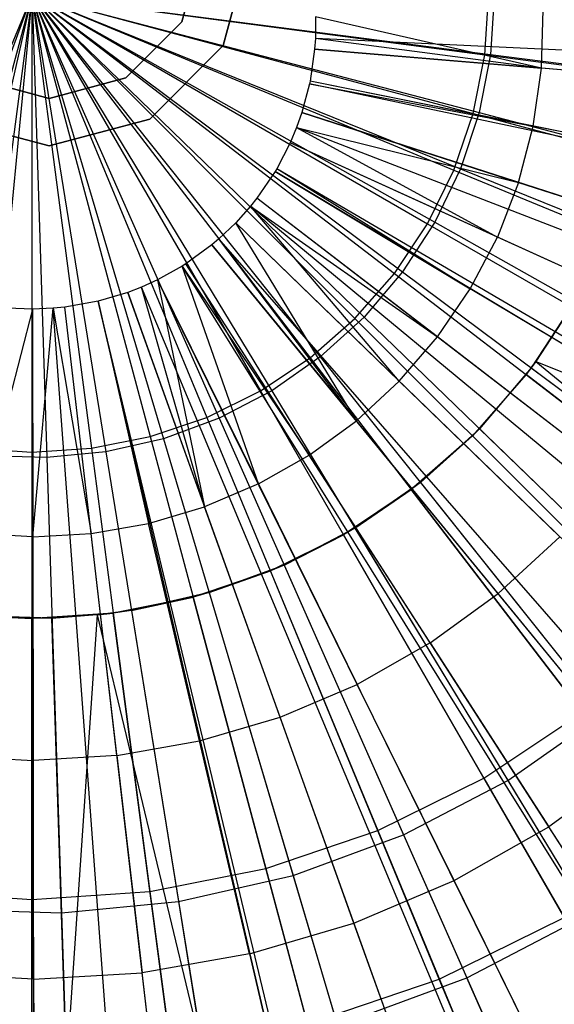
# Model space of a CAD drawing. Extents: x 0.2 to 40.1, y -6.7 to 6.7.
# Tile 212 of 256: x 16.03 to 16.367, y 2.757 to 3.378. Entities that reach past the tile are written whole.
import ezdxf

# ---------------------------------------------------------------- set-up
doc = ezdxf.new("R2010")
doc.units = 0
doc.header["$MEASUREMENT"] = 0
doc.layers.get('0').update_dxf_attribs({"color": 13, "linetype": 'CONTINUOUS'})

# ---------------------------------------------------------------- blocks, each defined once
blk = doc.blocks.new('SNOWBALL_XIV_PM3_STL')
at = {"color": 0}
for p, q in [((16.13227, 3.37684, 12.21937), (16.14523, 3.4252, 12.21937)), ((16.14523, 3.4252, 50.86652), (16.13227, 3.37684, 50.86652)), ((16.13227, 3.37684, 12.21937), (16.14523, 3.4252, 12.21937)), ((16.14523, 3.4252, 50.86652), (16.13227, 3.37684, 50.86652)), ((16.15829, 3.36181, 50.87138), (16.17528, 3.4252, 50.87138)), ((16.17528, 3.4252, 50.91075), (16.15829, 3.36181, 50.91075)), ((16.17528, 3.4252, 50.91075), (16.15829, 3.36181, 50.91075)), ((16.15829, 3.36181, 50.87138), (16.17528, 3.4252, 50.87138)), ((16.03757, 3.39359, 7.5197), (15.92718, 3.1271, 7.55158)), ((16.03757, 3.39359, 7.5197), (15.92718, 3.1271, 7.55158)), ((16.03757, 3.39359, 7.48033), (15.93672, 3.11956, 7.49844)), ((16.03757, 3.39359, 7.48033), (15.93672, 3.11956, 7.49844)), ((16.03757, 3.39359, 7.5197), (15.96291, 3.11497, 7.55158)), ((16.03757, 3.39359, 7.5197), (15.96291, 3.11497, 7.55158)), ((16.03757, 3.39359, 7.48033), (15.97259, 3.10891, 7.49844)), ((16.03757, 3.39359, 7.48033), (15.97259, 3.10891, 7.49844)), ((16.03757, 3.39359, 7.5197), (15.99992, 3.10761, 7.55158)), ((16.03757, 3.39359, 7.5197), (15.99992, 3.10761, 7.55158)), ((16.03757, 3.39359, 7.48033), (16.00953, 3.10294, 7.49844)), ((16.03757, 3.39359, 7.48033), (16.00953, 3.10294, 7.49844)), ((16.03757, 3.39359, 7.5197), (16.21317, 3.16475, 7.55158)), ((16.03757, 3.39359, 7.5197), (16.24153, 3.18962, 7.55158)), ((16.03757, 3.39359, 7.5197), (16.18179, 3.14378, 7.55158)), ((16.03757, 3.39359, 7.5197), (16.21317, 3.16475, 7.55158)), ((16.03757, 3.39359, 7.5197), (16.14795, 3.1271, 7.55158)), ((16.03757, 3.39359, 7.5197), (16.18179, 3.14378, 7.55158)), ((16.03757, 3.39359, 7.5197), (16.11222, 3.11497, 7.55158)), ((16.03757, 3.39359, 7.5197), (16.14795, 3.1271, 7.55158)), ((16.03757, 3.39359, 7.5197), (16.07522, 3.10761, 7.55158)), ((16.03757, 3.39359, 7.5197), (16.11222, 3.11497, 7.55158)), ((16.03757, 3.39359, 7.5197), (16.03757, 3.10514, 7.55158)), ((16.03757, 3.39359, 7.5197), (16.07522, 3.10761, 7.55158)), ((16.03757, 3.39359, 7.5197), (16.03757, 3.10514, 7.55158)), ((16.03757, 3.39359, 7.48033), (16.12065, 3.11366, 7.49844)), ((16.03757, 3.39359, 7.48033), (16.15576, 3.12658, 7.49844)), ((16.03757, 3.39359, 7.48033), (16.32717, 3.35625, 7.49844)), ((16.03757, 3.39359, 7.48033), (16.04693, 3.10174, 7.49844)), ((16.03757, 3.39359, 7.48033), (16.04693, 3.10174, 7.49844)), ((16.03757, 3.39359, 7.48033), (16.08417, 3.10533, 7.49844)), ((16.03757, 3.39359, 7.5197), (16.31619, 3.31893, 7.55158)), ((16.03757, 3.39359, 7.5197), (16.32355, 3.35594, 7.55158)), ((16.03757, 3.39359, 7.5197), (16.32355, 3.35594, 7.55158)), ((16.03757, 3.39359, 7.5197), (16.30406, 3.2832, 7.55158)), ((16.03757, 3.39359, 7.5197), (16.31619, 3.31893, 7.55158)), ((16.03757, 3.39359, 7.5197), (16.28737, 3.24936, 7.55158)), ((16.03757, 3.39359, 7.5197), (16.30406, 3.2832, 7.55158)), ((16.03757, 3.39359, 7.5197), (16.26641, 3.21799, 7.55158)), ((16.03757, 3.39359, 7.5197), (16.28737, 3.24936, 7.55158)), ((16.03757, 3.39359, 7.5197), (16.24153, 3.18962, 7.55158)), ((16.03757, 3.39359, 7.5197), (16.26641, 3.21799, 7.55158)), ((16.03757, 3.39359, 7.48033), (16.30822, 3.28401, 7.49844)), ((16.03757, 3.39359, 7.48033), (16.32002, 3.31952, 7.49844)), ((16.03757, 3.39359, 7.48033), (16.18894, 3.14389, 7.49844)), ((16.03757, 3.39359, 7.48033), (16.21963, 3.16529, 7.49844)), ((16.03757, 3.39359, 7.48033), (16.29199, 3.2503, 7.49844)), ((16.03757, 3.39359, 7.48033), (16.30822, 3.28401, 7.49844)), ((16.03757, 3.39359, 7.48033), (16.15576, 3.12658, 7.49844)), ((16.03757, 3.39359, 7.48033), (16.18894, 3.14389, 7.49844)), ((16.03757, 3.39359, 7.48033), (16.27158, 3.21894, 7.49844)), ((16.03757, 3.39359, 7.48033), (16.29199, 3.2503, 7.49844)), ((16.03757, 3.39359, 7.48033), (16.32002, 3.31952, 7.49844)), ((16.03757, 3.39359, 7.48033), (16.32717, 3.35625, 7.49844)), ((16.03757, 3.39359, 7.48033), (16.24732, 3.19045, 7.49844)), ((16.03757, 3.39359, 7.48033), (16.27158, 3.21894, 7.49844)), ((16.03757, 3.39359, 7.48033), (16.21963, 3.16529, 7.49844)), ((16.03757, 3.39359, 7.48033), (16.24732, 3.19045, 7.49844)), ((16.03757, 3.39359, 7.48033), (16.08417, 3.10533, 7.49844)), ((16.03757, 3.39359, 7.48033), (16.12065, 3.11366, 7.49844)), ((16.32355, 3.35594, 7.55158), (16.32602, 3.39359, 7.55158)), ((16.32355, 3.35594, 7.55158), (16.32602, 3.39359, 7.55158)), ((16.32956, 3.39359, 7.49844), (16.32717, 3.35625, 7.49844)), ((16.32956, 3.39359, 7.49844), (16.32717, 3.35625, 7.49844)), ((16.35932, 3.34752, 12.24897), (16.36031, 3.38438, 12.24897)), ((16.35932, 3.34752, 12.24897), (16.36031, 3.38438, 12.24897)), ((16.09687, 3.34143, 12.21937), (16.13227, 3.37684, 12.21937)), ((16.13227, 3.37684, 50.86652), (16.09687, 3.34143, 50.86652)), ((16.09687, 3.34143, 12.21937), (16.13227, 3.37684, 12.21937)), ((16.13227, 3.37684, 50.86652), (16.09687, 3.34143, 50.86652)), ((16.13227, 3.37684, 12.21937), (16.13227, 3.37684, 50.86652)), ((16.13227, 3.37684, 12.21937), (16.13227, 3.37684, 50.86652)), ((16.21662, 3.38003, 12.27543), (16.21651, 3.36626, 12.27543)), ((16.21662, 3.38003, 12.27543), (16.21651, 3.36626, 12.27543)), ((16.35932, 3.34752, 12.24897), (16.21662, 3.38003, 12.27543)), ((16.35932, 3.34752, 12.24897), (16.21662, 3.38003, 12.27543)), ((16.21651, 3.36626, 12.27543), (16.21607, 3.35958, 12.27543)), ((16.21651, 3.36626, 12.27543), (16.21607, 3.35958, 12.27543)), ((16.35932, 3.34752, 12.24897), (16.21651, 3.36626, 12.27543)), ((16.35932, 3.34752, 12.24897), (16.21651, 3.36626, 12.27543)), ((16.92243, 3.33331, 12.0589), (16.21651, 3.36626, 12.27543)), ((16.92243, 3.33331, 12.0589), (16.21651, 3.36626, 12.27543)), ((16.11189, 3.31541, 50.87138), (16.15829, 3.36181, 50.87138)), ((16.15829, 3.36181, 50.91075), (16.11189, 3.31541, 50.91075)), ((16.15829, 3.36181, 50.91075), (16.11189, 3.31541, 50.91075)), ((16.11189, 3.31541, 50.87138), (16.15829, 3.36181, 50.87138)), ((16.15829, 3.36181, 50.91075), (16.15829, 3.36181, 50.87138)), ((16.15829, 3.36181, 50.91075), (16.15829, 3.36181, 50.87138)), ((16.21607, 3.35958, 12.27543), (16.21319, 3.33933, 12.27543)), ((16.21607, 3.35958, 12.27543), (16.21319, 3.33933, 12.27543)), ((16.21607, 3.35958, 12.27543), (16.35932, 3.34752, 12.24897)), ((16.21607, 3.35958, 12.27543), (16.35932, 3.34752, 12.24897)), ((16.92027, 3.3003, 12.0589), (16.21607, 3.35958, 12.27543)), ((16.92027, 3.3003, 12.0589), (16.21607, 3.35958, 12.27543)), ((16.31619, 3.31893, 7.55158), (16.32355, 3.35594, 7.55158)), ((16.31619, 3.31893, 7.55158), (16.32355, 3.35594, 7.55158)), ((16.32717, 3.35625, 7.49844), (16.32002, 3.31952, 7.49844)), ((16.32717, 3.35625, 7.49844), (16.32002, 3.31952, 7.49844)), ((16.32355, 3.35594, 7.55158), (16.60336, 3.3191, 7.61917)), ((16.32355, 3.35594, 7.55158), (16.60336, 3.3191, 7.61917)), ((16.32717, 3.35625, 7.49844), (16.61233, 3.31948, 7.55251)), ((16.32717, 3.35625, 7.49844), (16.61233, 3.31948, 7.55251)), ((16.35414, 3.31102, 12.24897), (16.35932, 3.34752, 12.24897)), ((16.35414, 3.31102, 12.24897), (16.35932, 3.34752, 12.24897)), ((16.49989, 3.33569, 12.21476), (16.35932, 3.34752, 12.24897)), ((16.49989, 3.33569, 12.21476), (16.35932, 3.34752, 12.24897)), ((16.00014, 3.34143, 12.21937), (16.04851, 3.32847, 12.21937)), ((16.04851, 3.32847, 50.86652), (16.00014, 3.34143, 50.86652)), ((16.00014, 3.34143, 12.21937), (16.04851, 3.32847, 12.21937)), ((16.04851, 3.32847, 50.86652), (16.00014, 3.34143, 50.86652)), ((16.04851, 3.32847, 12.21937), (16.09687, 3.34143, 12.21937)), ((16.09687, 3.34143, 50.86652), (16.04851, 3.32847, 50.86652)), ((16.04851, 3.32847, 12.21937), (16.09687, 3.34143, 12.21937)), ((16.09687, 3.34143, 50.86652), (16.04851, 3.32847, 50.86652)), ((16.09687, 3.34143, 12.21937), (16.09687, 3.34143, 50.86652)), ((16.09687, 3.34143, 12.21937), (16.09687, 3.34143, 50.86652)), ((16.21285, 3.33766, 12.27543), (16.20803, 3.31954, 12.27543)), ((16.21285, 3.33766, 12.27543), (16.20803, 3.31954, 12.27543)), ((16.21319, 3.33933, 12.27543), (16.21285, 3.33766, 12.27543)), ((16.21319, 3.33933, 12.27543), (16.21285, 3.33766, 12.27543)), ((16.21285, 3.33766, 12.27543), (16.35414, 3.31102, 12.24897)), ((16.21285, 3.33766, 12.27543), (16.35414, 3.31102, 12.24897)), ((16.90435, 3.1919, 12.0589), (16.21285, 3.33766, 12.27543)), ((16.90435, 3.1919, 12.0589), (16.21285, 3.33766, 12.27543)), ((16.35414, 3.31102, 12.24897), (16.21319, 3.33933, 12.27543)), ((16.35414, 3.31102, 12.24897), (16.21319, 3.33933, 12.27543)), ((16.90605, 3.20016, 12.0589), (16.21319, 3.33933, 12.27543)), ((16.90605, 3.20016, 12.0589), (16.21319, 3.33933, 12.27543)), ((16.04851, 3.32847, 12.21937), (16.04851, 3.32847, 50.86652)), ((16.04851, 3.32847, 12.21937), (16.04851, 3.32847, 50.86652)), ((16.20803, 3.31954, 12.27543), (16.20465, 3.31002, 12.27543)), ((16.20803, 3.31954, 12.27543), (16.20465, 3.31002, 12.27543)), ((16.20803, 3.31954, 12.27543), (16.34482, 3.27535, 12.24897)), ((16.20803, 3.31954, 12.27543), (16.34482, 3.27535, 12.24897)), ((16.8805, 3.1023, 12.0589), (16.20803, 3.31954, 12.27543)), ((16.8805, 3.1023, 12.0589), (16.20803, 3.31954, 12.27543)), ((16.30406, 3.2832, 7.55158), (16.31619, 3.31893, 7.55158)), ((16.30406, 3.2832, 7.55158), (16.31619, 3.31893, 7.55158)), ((16.32002, 3.31952, 7.49844), (16.30822, 3.28401, 7.49844)), ((16.32002, 3.31952, 7.49844), (16.30822, 3.28401, 7.49844)), ((16.31619, 3.31893, 7.55158), (16.58879, 3.24589, 7.61917)), ((16.31619, 3.31893, 7.55158), (16.58879, 3.24589, 7.61917)), ((16.32002, 3.31952, 7.49844), (16.59813, 3.24659, 7.55251)), ((16.32002, 3.31952, 7.49844), (16.59813, 3.24659, 7.55251)), ((15.98512, 3.31541, 50.87138), (16.04851, 3.29843, 50.87138)), ((16.04851, 3.29843, 50.91075), (15.98512, 3.31541, 50.91075)), ((16.04851, 3.29843, 50.91075), (15.98512, 3.31541, 50.91075)), ((15.98512, 3.31541, 50.87138), (16.04851, 3.29843, 50.87138)), ((16.04851, 3.29843, 50.87138), (16.11189, 3.31541, 50.87138)), ((16.11189, 3.31541, 50.91075), (16.04851, 3.29843, 50.91075)), ((16.11189, 3.31541, 50.91075), (16.04851, 3.29843, 50.91075)), ((16.04851, 3.29843, 50.87138), (16.11189, 3.31541, 50.87138)), ((16.11189, 3.31541, 50.91075), (16.11189, 3.31541, 50.87138)), ((16.11189, 3.31541, 50.91075), (16.11189, 3.31541, 50.87138)), ((16.20465, 3.31002, 12.27543), (16.20064, 3.30047, 12.27543)), ((16.20465, 3.31002, 12.27543), (16.20064, 3.30047, 12.27543)), ((16.20465, 3.31002, 12.27543), (16.34482, 3.27535, 12.24897)), ((16.20465, 3.31002, 12.27543), (16.34482, 3.27535, 12.24897)), ((16.20465, 3.31002, 12.27543), (16.33151, 3.24097, 12.24897)), ((16.20465, 3.31002, 12.27543), (16.33151, 3.24097, 12.24897)), ((16.86382, 3.05523, 12.0589), (16.20465, 3.31002, 12.27543)), ((16.86382, 3.05523, 12.0589), (16.20465, 3.31002, 12.27543)), ((16.34482, 3.27535, 12.24897), (16.35414, 3.31102, 12.24897)), ((16.34482, 3.27535, 12.24897), (16.35414, 3.31102, 12.24897)), ((16.49244, 3.28324, 12.21476), (16.35414, 3.31102, 12.24897)), ((16.49244, 3.28324, 12.21476), (16.35414, 3.31102, 12.24897)), ((16.20064, 3.30047, 12.27543), (16.19213, 3.28406, 12.27543)), ((16.20064, 3.30047, 12.27543), (16.19213, 3.28406, 12.27543)), ((16.33151, 3.24097, 12.24897), (16.20064, 3.30047, 12.27543)), ((16.33151, 3.24097, 12.24897), (16.20064, 3.30047, 12.27543)), ((16.84397, 3.00799, 12.0589), (16.20064, 3.30047, 12.27543)), ((16.84397, 3.00799, 12.0589), (16.20064, 3.30047, 12.27543)), ((16.04851, 3.29843, 50.91075), (16.04851, 3.29843, 50.87138)), ((16.04851, 3.29843, 50.91075), (16.04851, 3.29843, 50.87138)), ((16.19113, 3.28236, 12.27543), (16.17961, 3.26546, 12.27543)), ((16.19113, 3.28236, 12.27543), (16.17961, 3.26546, 12.27543)), ((16.19213, 3.28406, 12.27543), (16.19113, 3.28236, 12.27543)), ((16.19213, 3.28406, 12.27543), (16.19113, 3.28236, 12.27543)), ((16.19113, 3.28236, 12.27543), (16.31436, 3.20834, 12.24897)), ((16.19113, 3.28236, 12.27543), (16.31436, 3.20834, 12.24897)), ((16.79692, 2.91846, 12.0589), (16.19113, 3.28236, 12.27543)), ((16.79692, 2.91846, 12.0589), (16.19113, 3.28236, 12.27543)), ((16.31436, 3.20834, 12.24897), (16.19213, 3.28406, 12.27543)), ((16.31436, 3.20834, 12.24897), (16.19213, 3.28406, 12.27543)), ((16.80188, 2.92682, 12.0589), (16.19213, 3.28406, 12.27543)), ((16.80188, 2.92682, 12.0589), (16.19213, 3.28406, 12.27543)), ((16.28737, 3.24936, 7.55158), (16.30406, 3.2832, 7.55158)), ((16.28737, 3.24936, 7.55158), (16.30406, 3.2832, 7.55158)), ((16.30822, 3.28401, 7.49844), (16.29199, 3.2503, 7.49844)), ((16.30822, 3.28401, 7.49844), (16.29199, 3.2503, 7.49844)), ((16.30406, 3.2832, 7.55158), (16.5648, 3.1752, 7.61917)), ((16.30406, 3.2832, 7.55158), (16.5648, 3.1752, 7.61917)), ((16.30822, 3.28401, 7.49844), (16.57473, 3.17611, 7.55251)), ((16.30822, 3.28401, 7.49844), (16.57473, 3.17611, 7.55251)), ((16.34482, 3.27535, 12.24897), (16.33151, 3.24097, 12.24897)), ((16.34482, 3.27535, 12.24897), (16.33151, 3.24097, 12.24897)), ((16.34482, 3.27535, 12.24897), (16.47906, 3.23199, 12.21476)), ((16.34482, 3.27535, 12.24897), (16.47906, 3.23199, 12.21476)), ((16.17961, 3.26546, 12.27543), (16.1756, 3.26044, 12.27543)), ((16.17961, 3.26546, 12.27543), (16.1756, 3.26044, 12.27543)), ((16.2936, 3.17787, 12.24897), (16.17961, 3.26546, 12.27543)), ((16.2936, 3.17787, 12.24897), (16.17961, 3.26546, 12.27543)), ((16.73997, 2.83487, 12.0589), (16.17961, 3.26546, 12.27543)), ((16.73997, 2.83487, 12.0589), (16.17961, 3.26546, 12.27543)), ((16.1756, 3.26044, 12.27543), (16.16624, 3.24998, 12.27543)), ((16.1756, 3.26044, 12.27543), (16.16624, 3.24998, 12.27543)), ((16.2695, 3.14997, 12.24897), (16.1756, 3.26044, 12.27543)), ((16.1756, 3.26044, 12.27543), (16.2936, 3.17787, 12.24897)), ((16.2695, 3.14997, 12.24897), (16.1756, 3.26044, 12.27543)), ((16.1756, 3.26044, 12.27543), (16.2936, 3.17787, 12.24897)), ((16.72016, 2.81002, 12.0589), (16.1756, 3.26044, 12.27543)), ((16.72016, 2.81002, 12.0589), (16.1756, 3.26044, 12.27543)), ((16.29199, 3.2503, 7.49844), (16.27158, 3.21894, 7.49844)), ((16.29199, 3.2503, 7.49844), (16.27158, 3.21894, 7.49844)), ((16.29199, 3.2503, 7.49844), (16.54251, 3.10921, 7.55251)), ((16.29199, 3.2503, 7.49844), (16.54251, 3.10921, 7.55251)), ((16.16624, 3.24998, 12.27543), (16.1555, 3.23977, 12.27543)), ((16.16624, 3.24998, 12.27543), (16.1555, 3.23977, 12.27543)), ((16.16624, 3.24998, 12.27543), (16.2695, 3.14997, 12.24897)), ((16.24239, 3.12499, 12.24897), (16.16624, 3.24998, 12.27543)), ((16.24239, 3.12499, 12.24897), (16.16624, 3.24998, 12.27543)), ((16.16624, 3.24998, 12.27543), (16.2695, 3.14997, 12.24897)), ((16.67387, 2.75832, 12.0589), (16.16624, 3.24998, 12.27543)), ((16.67387, 2.75832, 12.0589), (16.16624, 3.24998, 12.27543)), ((16.26641, 3.21799, 7.55158), (16.28737, 3.24936, 7.55158)), ((16.26641, 3.21799, 7.55158), (16.28737, 3.24936, 7.55158)), ((16.28737, 3.24936, 7.55158), (16.53178, 3.10825, 7.61917)), ((16.28737, 3.24936, 7.55158), (16.53178, 3.10825, 7.61917)), ((16.1555, 3.23977, 12.27543), (16.1512, 3.23613, 12.27543)), ((16.1555, 3.23977, 12.27543), (16.1512, 3.23613, 12.27543)), ((16.24239, 3.12499, 12.24897), (16.1555, 3.23977, 12.27543)), ((16.24239, 3.12499, 12.24897), (16.1555, 3.23977, 12.27543)), ((16.62075, 2.70783, 12.0589), (16.1555, 3.23977, 12.27543)), ((16.62075, 2.70783, 12.0589), (16.1555, 3.23977, 12.27543)), ((16.31436, 3.20834, 12.24897), (16.33151, 3.24097, 12.24897)), ((16.31436, 3.20834, 12.24897), (16.33151, 3.24097, 12.24897)), ((16.45992, 3.18259, 12.21476), (16.33151, 3.24097, 12.24897)), ((16.45992, 3.18259, 12.21476), (16.33151, 3.24097, 12.24897)), ((16.1512, 3.23613, 12.27543), (16.13467, 3.22408, 12.27543)), ((16.1512, 3.23613, 12.27543), (16.13467, 3.22408, 12.27543)), ((16.1512, 3.23613, 12.27543), (16.24239, 3.12499, 12.24897)), ((16.1512, 3.23613, 12.27543), (16.24239, 3.12499, 12.24897)), ((16.59947, 2.6898, 12.0589), (16.1512, 3.23613, 12.27543)), ((16.59947, 2.6898, 12.0589), (16.1512, 3.23613, 12.27543)), ((16.13234, 3.2226, 12.27543), (16.11688, 3.21399, 12.27543)), ((16.13234, 3.2226, 12.27543), (16.11688, 3.21399, 12.27543)), ((16.13467, 3.22408, 12.27543), (16.13234, 3.2226, 12.27543)), ((16.13467, 3.22408, 12.27543), (16.13234, 3.2226, 12.27543)), ((16.18052, 3.08509, 12.24897), (16.13234, 3.2226, 12.27543)), ((16.13234, 3.2226, 12.27543), (16.2126, 3.10327, 12.24897)), ((16.18052, 3.08509, 12.24897), (16.13234, 3.2226, 12.27543)), ((16.13234, 3.2226, 12.27543), (16.2126, 3.10327, 12.24897)), ((16.50624, 2.62292, 12.0589), (16.13234, 3.2226, 12.27543)), ((16.50624, 2.62292, 12.0589), (16.13234, 3.2226, 12.27543)), ((16.2126, 3.10327, 12.24897), (16.13467, 3.22408, 12.27543)), ((16.2126, 3.10327, 12.24897), (16.13467, 3.22408, 12.27543)), ((16.51774, 2.63022, 12.0589), (16.13467, 3.22408, 12.27543)), ((16.51774, 2.63022, 12.0589), (16.13467, 3.22408, 12.27543)), ((16.11688, 3.21399, 12.27543), (16.10673, 3.20937, 12.27543)), ((16.11688, 3.21399, 12.27543), (16.10673, 3.20937, 12.27543)), ((16.11688, 3.21399, 12.27543), (16.18052, 3.08509, 12.24897)), ((16.11688, 3.21399, 12.27543), (16.18052, 3.08509, 12.24897)), ((16.11688, 3.21399, 12.27543), (16.14659, 3.07068, 12.24897)), ((16.11688, 3.21399, 12.27543), (16.14659, 3.07068, 12.24897)), ((16.42976, 2.58033, 12.0589), (16.11688, 3.21399, 12.27543)), ((16.42976, 2.58033, 12.0589), (16.11688, 3.21399, 12.27543)), ((16.24153, 3.18962, 7.55158), (16.26641, 3.21799, 7.55158)), ((16.24153, 3.18962, 7.55158), (16.26641, 3.21799, 7.55158)), ((16.27158, 3.21894, 7.49844), (16.24732, 3.19045, 7.49844)), ((16.27158, 3.21894, 7.49844), (16.24732, 3.19045, 7.49844)), ((16.26641, 3.21799, 7.55158), (16.49031, 3.04618, 7.61917)), ((16.26641, 3.21799, 7.55158), (16.49031, 3.04618, 7.61917)), ((16.27158, 3.21894, 7.49844), (16.502, 3.04697, 7.55251)), ((16.27158, 3.21894, 7.49844), (16.502, 3.04697, 7.55251)), ((16.10673, 3.20937, 12.27543), (16.09805, 3.20599, 12.27543)), ((16.10673, 3.20937, 12.27543), (16.09805, 3.20599, 12.27543)), ((16.14659, 3.07068, 12.24897), (16.10673, 3.20937, 12.27543)), ((16.14659, 3.07068, 12.24897), (16.10673, 3.20937, 12.27543)), ((16.37959, 2.55747, 12.0589), (16.10673, 3.20937, 12.27543)), ((16.37959, 2.55747, 12.0589), (16.10673, 3.20937, 12.27543)), ((16.2936, 3.17787, 12.24897), (16.31436, 3.20834, 12.24897)), ((16.2936, 3.17787, 12.24897), (16.31436, 3.20834, 12.24897)), ((16.43528, 3.1357, 12.21476), (16.31436, 3.20834, 12.24897)), ((16.43528, 3.1357, 12.21476), (16.31436, 3.20834, 12.24897)), ((16.09805, 3.20599, 12.27543), (16.07933, 3.20041, 12.27543)), ((16.09805, 3.20599, 12.27543), (16.07933, 3.20041, 12.27543)), ((16.09805, 3.20599, 12.27543), (16.14659, 3.07068, 12.24897)), ((16.09805, 3.20599, 12.27543), (16.14659, 3.07068, 12.24897)), ((16.33666, 2.5408, 12.0589), (16.09805, 3.20599, 12.27543)), ((16.33666, 2.5408, 12.0589), (16.09805, 3.20599, 12.27543)), ((16.38031, 3.20056, 12.17175), (16.35281, 3.15832, 12.17175)), ((16.38031, 3.20056, 12.17175), (16.35281, 3.15832, 12.17175)), ((16.03787, 3.19547, 12.27543), (16.0013, 3.05376, 12.24897)), ((16.03787, 3.19547, 12.27543), (16.0013, 3.05376, 12.24897)), ((16.03787, 3.19547, 12.27543), (16.02202, 3.19615, 12.27543)), ((16.03787, 3.19547, 12.27543), (16.02202, 3.19615, 12.27543)), ((16.05085, 3.19597, 12.27543), (16.03787, 3.19547, 12.27543)), ((16.05085, 3.19597, 12.27543), (16.03787, 3.19547, 12.27543)), ((16.03787, 3.19547, 12.27543), (16.03812, 3.05172, 12.24897)), ((16.03787, 3.19547, 12.27543), (16.03812, 3.05172, 12.24897)), ((16.03907, 2.48878, 12.0589), (16.03787, 3.19547, 12.27543)), ((16.03907, 2.48878, 12.0589), (16.03787, 3.19547, 12.27543)), ((16.03812, 3.05172, 12.24897), (16.05085, 3.19597, 12.27543)), ((16.03812, 3.05172, 12.24897), (16.05085, 3.19597, 12.27543)), ((16.05829, 3.19668, 12.27543), (16.05085, 3.19597, 12.27543)), ((16.05829, 3.19668, 12.27543), (16.05085, 3.19597, 12.27543)), ((16.05085, 3.19597, 12.27543), (16.07492, 3.05389, 12.24897)), ((16.05085, 3.19597, 12.27543), (16.07492, 3.05389, 12.24897)), ((16.10323, 2.49122, 12.0589), (16.05085, 3.19597, 12.27543)), ((16.10323, 2.49122, 12.0589), (16.05085, 3.19597, 12.27543)), ((16.07933, 3.20041, 12.27543), (16.05829, 3.19668, 12.27543)), ((16.07933, 3.20041, 12.27543), (16.05829, 3.19668, 12.27543)), ((16.07492, 3.05389, 12.24897), (16.05829, 3.19668, 12.27543)), ((16.07492, 3.05389, 12.24897), (16.05829, 3.19668, 12.27543)), ((16.14004, 2.49473, 12.0589), (16.05829, 3.19668, 12.27543)), ((16.14004, 2.49473, 12.0589), (16.05829, 3.19668, 12.27543)), ((16.07933, 3.20041, 12.27543), (16.11123, 3.06023, 12.24897)), ((16.07933, 3.20041, 12.27543), (16.11123, 3.06023, 12.24897)), ((16.24409, 2.51319, 12.0589), (16.07933, 3.20041, 12.27543)), ((16.24409, 2.51319, 12.0589), (16.07933, 3.20041, 12.27543)), ((16.23967, 2.51214, 12.0589), (16.07933, 3.20041, 12.27543)), ((16.23967, 2.51214, 12.0589), (16.07933, 3.20041, 12.27543)), ((16.37822, 3.19691, 12.10744), (16.3558, 3.16238, 12.10744)), ((16.37822, 3.19691, 12.10744), (16.3558, 3.16238, 12.10744)), ((16.21317, 3.16475, 7.55158), (16.24153, 3.18962, 7.55158)), ((16.21317, 3.16475, 7.55158), (16.24153, 3.18962, 7.55158)), ((16.24732, 3.19045, 7.49844), (16.21963, 3.16529, 7.49844)), ((16.24732, 3.19045, 7.49844), (16.21963, 3.16529, 7.49844)), ((16.24153, 3.18962, 7.55158), (16.44109, 2.99006, 7.61917)), ((16.24153, 3.18962, 7.55158), (16.44109, 2.99006, 7.61917)), ((16.24732, 3.19045, 7.49844), (16.45386, 2.99043, 7.55251)), ((16.24732, 3.19045, 7.49844), (16.45386, 2.99043, 7.55251)), ((16.2695, 3.14997, 12.24897), (16.2936, 3.17787, 12.24897)), ((16.2695, 3.14997, 12.24897), (16.2936, 3.17787, 12.24897)), ((16.40545, 3.09192, 12.21476), (16.2936, 3.17787, 12.24897)), ((16.40545, 3.09192, 12.21476), (16.2936, 3.17787, 12.24897)), ((16.18179, 3.14378, 7.55158), (16.21317, 3.16475, 7.55158)), ((16.18179, 3.14378, 7.55158), (16.21317, 3.16475, 7.55158)), ((16.21963, 3.16529, 7.49844), (16.18894, 3.14389, 7.49844)), ((16.21963, 3.16529, 7.49844), (16.18894, 3.14389, 7.49844)), ((16.21317, 3.16475, 7.55158), (16.38497, 2.94084, 7.61917)), ((16.21317, 3.16475, 7.55158), (16.38497, 2.94084, 7.61917)), ((16.21963, 3.16529, 7.49844), (16.39889, 2.9405, 7.55251)), ((16.21963, 3.16529, 7.49844), (16.39889, 2.9405, 7.55251)), ((16.35281, 3.15832, 12.17175), (16.32013, 3.11994, 12.17175)), ((16.35281, 3.15832, 12.17175), (16.32013, 3.11994, 12.17175)), ((16.3558, 3.16238, 12.10744), (16.34964, 3.15413, 12.10744)), ((16.3558, 3.16238, 12.10744), (16.34964, 3.15413, 12.10744)), ((16.35281, 3.15832, 12.17175), (16.34964, 3.15413, 12.10744)), ((16.35281, 3.15832, 12.17175), (16.34964, 3.15413, 12.10744)), ((16.35281, 3.15832, 12.17175), (16.3558, 3.16238, 12.10744)), ((16.35281, 3.15832, 12.17175), (16.3558, 3.16238, 12.10744)), ((16.35281, 3.15832, 12.17175), (16.58113, 2.98791, 12.10527)), ((16.35281, 3.15832, 12.17175), (16.58113, 2.98791, 12.10527)), ((16.3558, 3.16238, 12.10744), (16.57083, 2.9844, 12.02693)), ((16.3558, 3.16238, 12.10744), (16.61968, 3.0575, 12.02693)), ((16.3558, 3.16238, 12.10744), (16.57083, 2.9844, 12.02693)), ((16.3558, 3.16238, 12.10744), (16.61968, 3.0575, 12.02693)), ((16.34964, 3.15413, 12.10744), (16.31571, 3.11544, 12.10744)), ((16.34964, 3.15413, 12.10744), (16.31571, 3.11544, 12.10744)), ((16.32013, 3.11994, 12.17175), (16.34964, 3.15413, 12.10744)), ((16.32013, 3.11994, 12.17175), (16.34964, 3.15413, 12.10744)), ((16.57083, 2.9844, 12.02693), (16.34964, 3.15413, 12.10744)), ((16.57083, 2.9844, 12.02693), (16.34964, 3.15413, 12.10744)), ((16.24239, 3.12499, 12.24897), (16.2695, 3.14997, 12.24897)), ((16.24239, 3.12499, 12.24897), (16.2695, 3.14997, 12.24897)), ((16.37083, 3.05183, 12.21476), (16.2695, 3.14997, 12.24897)), ((16.37083, 3.05183, 12.21476), (16.2695, 3.14997, 12.24897)), ((16.14795, 3.1271, 7.55158), (16.18179, 3.14378, 7.55158)), ((16.14795, 3.1271, 7.55158), (16.18179, 3.14378, 7.55158)), ((16.18894, 3.14389, 7.49844), (16.15576, 3.12658, 7.49844)), ((16.18894, 3.14389, 7.49844), (16.15576, 3.12658, 7.49844)), ((16.18179, 3.14378, 7.55158), (16.3229, 2.89937, 7.61917)), ((16.18179, 3.14378, 7.55158), (16.3229, 2.89937, 7.61917)), ((16.18894, 3.14389, 7.49844), (16.33798, 2.89802, 7.55251)), ((16.18894, 3.14389, 7.49844), (16.33798, 2.89802, 7.55251)), ((16.11222, 3.11497, 7.55158), (16.14795, 3.1271, 7.55158)), ((16.11222, 3.11497, 7.55158), (16.14795, 3.1271, 7.55158)), ((16.15576, 3.12658, 7.49844), (16.12065, 3.11366, 7.49844)), ((16.15576, 3.12658, 7.49844), (16.12065, 3.11366, 7.49844)), ((16.14795, 3.1271, 7.55158), (16.25595, 2.86636, 7.61917)), ((16.14795, 3.1271, 7.55158), (16.25595, 2.86636, 7.61917)), ((16.15576, 3.12658, 7.49844), (16.27215, 2.86367, 7.55251)), ((16.15576, 3.12658, 7.49844), (16.27215, 2.86367, 7.55251)), ((16.2126, 3.10327, 12.24897), (16.24239, 3.12499, 12.24897)), ((16.2126, 3.10327, 12.24897), (16.24239, 3.12499, 12.24897)), ((16.33187, 3.01594, 12.21476), (16.24239, 3.12499, 12.24897)), ((16.33187, 3.01594, 12.21476), (16.24239, 3.12499, 12.24897)), ((16.32013, 3.11994, 12.17175), (16.28282, 3.08605, 12.17175)), ((16.32013, 3.11994, 12.17175), (16.28282, 3.08605, 12.17175)), ((16.32013, 3.11994, 12.17175), (16.31571, 3.11544, 12.10744)), ((16.32013, 3.11994, 12.17175), (16.31571, 3.11544, 12.10744)), ((16.32013, 3.11994, 12.17175), (16.52479, 2.92174, 12.10527)), ((16.32013, 3.11994, 12.17175), (16.52479, 2.92174, 12.10527)), ((16.07522, 3.10761, 7.55158), (16.11222, 3.11497, 7.55158)), ((16.07522, 3.10761, 7.55158), (16.11222, 3.11497, 7.55158)), ((16.12065, 3.11366, 7.49844), (16.08417, 3.10533, 7.49844)), ((16.12065, 3.11366, 7.49844), (16.08417, 3.10533, 7.49844)), ((16.11222, 3.11497, 7.55158), (16.18527, 2.84236, 7.61917)), ((16.11222, 3.11497, 7.55158), (16.18527, 2.84236, 7.61917)), ((16.12065, 3.11366, 7.49844), (16.20246, 2.83803, 7.55251)), ((16.12065, 3.11366, 7.49844), (16.20246, 2.83803, 7.55251)), ((16.31571, 3.11544, 12.10744), (16.27703, 3.08152, 12.10744)), ((16.31571, 3.11544, 12.10744), (16.27703, 3.08152, 12.10744)), ((16.28282, 3.08605, 12.17175), (16.31571, 3.11544, 12.10744)), ((16.28282, 3.08605, 12.17175), (16.31571, 3.11544, 12.10744)), ((16.51286, 2.91829, 12.02693), (16.31571, 3.11544, 12.10744)), ((16.51286, 2.91829, 12.02693), (16.31571, 3.11544, 12.10744)), ((15.99992, 3.10761, 7.55158), (16.03757, 3.10514, 7.55158)), ((15.99992, 3.10761, 7.55158), (16.03757, 3.10514, 7.55158)), ((16.03757, 3.10514, 7.55158), (16.07522, 3.10761, 7.55158)), ((16.03757, 3.10514, 7.55158), (16.07522, 3.10761, 7.55158)), ((16.07522, 3.10761, 7.55158), (16.11206, 2.8278, 7.61917)), ((16.07522, 3.10761, 7.55158), (16.11206, 2.8278, 7.61917)), ((16.04693, 3.10174, 7.49844), (16.00953, 3.10294, 7.49844)), ((16.04693, 3.10174, 7.49844), (16.00953, 3.10294, 7.49844)), ((16.03757, 3.10514, 7.55158), (16.03757, 2.82292, 7.61917)), ((16.03757, 3.10514, 7.55158), (16.03757, 2.82292, 7.61917)), ((16.08417, 3.10533, 7.49844), (16.04693, 3.10174, 7.49844)), ((16.08417, 3.10533, 7.49844), (16.04693, 3.10174, 7.49844)), ((16.04693, 3.10174, 7.49844), (16.05614, 2.81437, 7.55251)), ((16.04693, 3.10174, 7.49844), (16.05614, 2.81437, 7.55251)), ((16.08417, 3.10533, 7.49844), (16.13006, 2.8215, 7.55251)), ((16.08417, 3.10533, 7.49844), (16.13006, 2.8215, 7.55251)), ((16.18052, 3.08509, 12.24897), (16.2126, 3.10327, 12.24897)), ((16.18052, 3.08509, 12.24897), (16.2126, 3.10327, 12.24897)), ((16.28906, 2.98473, 12.21476), (16.2126, 3.10327, 12.24897)), ((16.28906, 2.98473, 12.21476), (16.2126, 3.10327, 12.24897)), ((16.18052, 3.08509, 12.24897), (16.14659, 3.07068, 12.24897)), ((16.18052, 3.08509, 12.24897), (16.14659, 3.07068, 12.24897)), ((16.18052, 3.08509, 12.24897), (16.24298, 2.9586, 12.21476)), ((16.18052, 3.08509, 12.24897), (16.24298, 2.9586, 12.21476)), ((16.28282, 3.08605, 12.17175), (16.24148, 3.05721, 12.17175)), ((16.28282, 3.08605, 12.17175), (16.24148, 3.05721, 12.17175)), ((16.28282, 3.08605, 12.17175), (16.27703, 3.08152, 12.10744)), ((16.28282, 3.08605, 12.17175), (16.27703, 3.08152, 12.10744)), ((16.28282, 3.08605, 12.17175), (16.46045, 2.8633, 12.10527)), ((16.28282, 3.08605, 12.17175), (16.46045, 2.8633, 12.10527)), ((16.27703, 3.08152, 12.10744), (16.23424, 3.05293, 12.10744)), ((16.27703, 3.08152, 12.10744), (16.23424, 3.05293, 12.10744)), ((16.24148, 3.05721, 12.17175), (16.27703, 3.08152, 12.10744)), ((16.24148, 3.05721, 12.17175), (16.27703, 3.08152, 12.10744)), ((16.44676, 2.86032, 12.02693), (16.27703, 3.08152, 12.10744)), ((16.44676, 2.86032, 12.02693), (16.27703, 3.08152, 12.10744)), ((16.11123, 3.06023, 12.24897), (16.14659, 3.07068, 12.24897)), ((16.11123, 3.06023, 12.24897), (16.14659, 3.07068, 12.24897)), ((16.19422, 2.9379, 12.21476), (16.14659, 3.07068, 12.24897)), ((16.19422, 2.9379, 12.21476), (16.14659, 3.07068, 12.24897)), ((16.07492, 3.05389, 12.24897), (16.11123, 3.06023, 12.24897)), ((16.07492, 3.05389, 12.24897), (16.11123, 3.06023, 12.24897)), ((16.14342, 2.92289, 12.21476), (16.11123, 3.06023, 12.24897)), ((16.14342, 2.92289, 12.21476), (16.11123, 3.06023, 12.24897)), ((16.03812, 3.05172, 12.24897), (16.0013, 3.05376, 12.24897)), ((16.03812, 3.05172, 12.24897), (16.0013, 3.05376, 12.24897)), ((16.03812, 3.05172, 12.24897), (16.07492, 3.05389, 12.24897)), ((16.03812, 3.05172, 12.24897), (16.07492, 3.05389, 12.24897)), ((16.03812, 3.05172, 12.24897), (16.03835, 2.91065, 12.21476)), ((16.03812, 3.05172, 12.24897), (16.03835, 2.91065, 12.21476)), ((16.09124, 2.91377, 12.21476), (16.07492, 3.05389, 12.24897)), ((16.09124, 2.91377, 12.21476), (16.07492, 3.05389, 12.24897)), ((16.23424, 3.05293, 12.10744), (16.1881, 3.03018, 12.10744)), ((16.23424, 3.05293, 12.10744), (16.1881, 3.03018, 12.10744)), ((16.24148, 3.05721, 12.17175), (16.19679, 3.0339, 12.17175)), ((16.24148, 3.05721, 12.17175), (16.19679, 3.0339, 12.17175)), ((16.19679, 3.0339, 12.17175), (16.23424, 3.05293, 12.10744)), ((16.19679, 3.0339, 12.17175), (16.23424, 3.05293, 12.10744)), ((16.24148, 3.05721, 12.17175), (16.23424, 3.05293, 12.10744)), ((16.24148, 3.05721, 12.17175), (16.23424, 3.05293, 12.10744)), ((16.37365, 2.81147, 12.02693), (16.23424, 3.05293, 12.10744)), ((16.37365, 2.81147, 12.02693), (16.23424, 3.05293, 12.10744)), ((16.24148, 3.05721, 12.17175), (16.38917, 2.81358, 12.10527)), ((16.24148, 3.05721, 12.17175), (16.38917, 2.81358, 12.10527)), ((16.33187, 3.01594, 12.21476), (16.37083, 3.05183, 12.21476)), ((16.33187, 3.01594, 12.21476), (16.37083, 3.05183, 12.21476)), ((16.19679, 3.0339, 12.17175), (16.14949, 3.01649, 12.17175)), ((16.19679, 3.0339, 12.17175), (16.14949, 3.01649, 12.17175)), ((16.19679, 3.0339, 12.17175), (16.1881, 3.03018, 12.10744)), ((16.19679, 3.0339, 12.17175), (16.1881, 3.03018, 12.10744)), ((16.19679, 3.0339, 12.17175), (16.31212, 2.77338, 12.10527)), ((16.19679, 3.0339, 12.17175), (16.31212, 2.77338, 12.10527)), ((16.1881, 3.03018, 12.10744), (16.13938, 3.01364, 12.10744)), ((16.1881, 3.03018, 12.10744), (16.13938, 3.01364, 12.10744)), ((16.14949, 3.01649, 12.17175), (16.1881, 3.03018, 12.10744)), ((16.14949, 3.01649, 12.17175), (16.1881, 3.03018, 12.10744)), ((16.29479, 2.77259, 12.02693), (16.1881, 3.03018, 12.10744)), ((16.29479, 2.77259, 12.02693), (16.1881, 3.03018, 12.10744)), ((16.14949, 3.01649, 12.17175), (16.10035, 3.00528, 12.17175)), ((16.14949, 3.01649, 12.17175), (16.10035, 3.00528, 12.17175)), ((16.14949, 3.01649, 12.17175), (16.13938, 3.01364, 12.10744)), ((16.14949, 3.01649, 12.17175), (16.13938, 3.01364, 12.10744)), ((16.14949, 3.01649, 12.17175), (16.23055, 2.74336, 12.10527)), ((16.14949, 3.01649, 12.17175), (16.23055, 2.74336, 12.10527)), ((16.28906, 2.98473, 12.21476), (16.33187, 3.01594, 12.21476)), ((16.28906, 2.98473, 12.21476), (16.33187, 3.01594, 12.21476)), ((16.41944, 2.90921, 12.17293), (16.33187, 3.01594, 12.21476)), ((16.41944, 2.90921, 12.17293), (16.33187, 3.01594, 12.21476)), ((16.13938, 3.01364, 12.10744), (16.08891, 3.0036, 12.10744)), ((16.13938, 3.01364, 12.10744), (16.08891, 3.0036, 12.10744)), ((16.10035, 3.00528, 12.17175), (16.13938, 3.01364, 12.10744)), ((16.10035, 3.00528, 12.17175), (16.13938, 3.01364, 12.10744)), ((16.21154, 2.74433, 12.02693), (16.13938, 3.01364, 12.10744)), ((16.21154, 2.74433, 12.02693), (16.13938, 3.01364, 12.10744)), ((16.03757, 3.00023, 12.10744), (15.98622, 3.0036, 12.10744)), ((16.03757, 3.00023, 12.10744), (15.98622, 3.0036, 12.10744)), ((16.05018, 3.00044, 12.17175), (15.9998, 3.00205, 12.17175)), ((15.9998, 3.00205, 12.17175), (16.03757, 3.00023, 12.10744)), ((16.05018, 3.00044, 12.17175), (15.9998, 3.00205, 12.17175)), ((15.9998, 3.00205, 12.17175), (16.03757, 3.00023, 12.10744)), ((16.08891, 3.0036, 12.10744), (16.03757, 3.00023, 12.10744)), ((16.08891, 3.0036, 12.10744), (16.03757, 3.00023, 12.10744)), ((16.05018, 3.00044, 12.17175), (16.08891, 3.0036, 12.10744)), ((16.05018, 3.00044, 12.17175), (16.08891, 3.0036, 12.10744)), ((16.07868, 3.00239, 12.17175), (16.05018, 3.00044, 12.17175)), ((16.07868, 3.00239, 12.17175), (16.05018, 3.00044, 12.17175)), ((16.07868, 3.00239, 12.17175), (16.05931, 2.71568, 12.10527)), ((16.07868, 3.00239, 12.17175), (16.05931, 2.71568, 12.10527)), ((16.10035, 3.00528, 12.17175), (16.07868, 3.00239, 12.17175)), ((16.10035, 3.00528, 12.17175), (16.07868, 3.00239, 12.17175)), ((16.07868, 3.00239, 12.17175), (16.08891, 3.0036, 12.10744)), ((16.07868, 3.00239, 12.17175), (16.08891, 3.0036, 12.10744)), ((16.07868, 3.00239, 12.17175), (16.14582, 2.72402, 12.10527)), ((16.07868, 3.00239, 12.17175), (16.14582, 2.72402, 12.10527)), ((16.10035, 3.00528, 12.17175), (16.08891, 3.0036, 12.10744)), ((16.10035, 3.00528, 12.17175), (16.08891, 3.0036, 12.10744)), ((16.1253, 2.72717, 12.02693), (16.08891, 3.0036, 12.10744)), ((16.1253, 2.72717, 12.02693), (16.08891, 3.0036, 12.10744)), ((16.10035, 3.00528, 12.17175), (16.14582, 2.72402, 12.10527)), ((16.10035, 3.00528, 12.17175), (16.14582, 2.72402, 12.10527)), ((16.05018, 3.00044, 12.17175), (16.03757, 3.00023, 12.10744)), ((16.05018, 3.00044, 12.17175), (16.03757, 3.00023, 12.10744)), ((16.03757, 2.72142, 12.02693), (16.03757, 3.00023, 12.10744)), ((16.03757, 2.72142, 12.02693), (16.03757, 3.00023, 12.10744)), ((16.05931, 2.71568, 12.10527), (16.05018, 3.00044, 12.17175)), ((16.05931, 2.71568, 12.10527), (16.05018, 3.00044, 12.17175)), ((16.28906, 2.98473, 12.21476), (16.24298, 2.9586, 12.21476)), ((16.28906, 2.98473, 12.21476), (16.24298, 2.9586, 12.21476)), ((16.28906, 2.98473, 12.21476), (16.3639, 2.86871, 12.17293)), ((16.28906, 2.98473, 12.21476), (16.3639, 2.86871, 12.17293)), ((16.19422, 2.9379, 12.21476), (16.24298, 2.9586, 12.21476)), ((16.19422, 2.9379, 12.21476), (16.24298, 2.9586, 12.21476)), ((16.3041, 2.83481, 12.17293), (16.24298, 2.9586, 12.21476)), ((16.3041, 2.83481, 12.17293), (16.24298, 2.9586, 12.21476)), ((16.3229, 2.89937, 7.61917), (16.38497, 2.94084, 7.61917)), ((16.3229, 2.89937, 7.61917), (16.38497, 2.94084, 7.61917)), ((16.33798, 2.89802, 7.55251), (16.39889, 2.9405, 7.55251)), ((16.33798, 2.89802, 7.55251), (16.39889, 2.9405, 7.55251)), ((16.14342, 2.92289, 12.21476), (16.19422, 2.9379, 12.21476)), ((16.14342, 2.92289, 12.21476), (16.19422, 2.9379, 12.21476)), ((16.24084, 2.80795, 12.17293), (16.19422, 2.9379, 12.21476)), ((16.24084, 2.80795, 12.17293), (16.19422, 2.9379, 12.21476)), ((16.09124, 2.91377, 12.21476), (16.14342, 2.92289, 12.21476)), ((16.09124, 2.91377, 12.21476), (16.14342, 2.92289, 12.21476)), ((16.17492, 2.78847, 12.17293), (16.14342, 2.92289, 12.21476)), ((16.17492, 2.78847, 12.17293), (16.14342, 2.92289, 12.21476)), ((15.98546, 2.91359, 12.21476), (16.03835, 2.91065, 12.21476)), ((15.98546, 2.91359, 12.21476), (16.03835, 2.91065, 12.21476)), ((16.09124, 2.91377, 12.21476), (16.03835, 2.91065, 12.21476)), ((16.09124, 2.91377, 12.21476), (16.03835, 2.91065, 12.21476)), ((16.03859, 2.77259, 12.17293), (16.03835, 2.91065, 12.21476)), ((16.03859, 2.77259, 12.17293), (16.03835, 2.91065, 12.21476)), ((16.09124, 2.91377, 12.21476), (16.10721, 2.77664, 12.17293)), ((16.09124, 2.91377, 12.21476), (16.10721, 2.77664, 12.17293)), ((16.41944, 2.90921, 12.17293), (16.3639, 2.86871, 12.17293)), ((16.41944, 2.90921, 12.17293), (16.3639, 2.86871, 12.17293)), ((16.25595, 2.86636, 7.61917), (16.3229, 2.89937, 7.61917)), ((16.25595, 2.86636, 7.61917), (16.3229, 2.89937, 7.61917)), ((16.27215, 2.86367, 7.55251), (16.33798, 2.89802, 7.55251)), ((16.27215, 2.86367, 7.55251), (16.33798, 2.89802, 7.55251)), ((16.3229, 2.89937, 7.61917), (16.4587, 2.66417, 7.72144)), ((16.3229, 2.89937, 7.61917), (16.4587, 2.66417, 7.72144)), ((16.33798, 2.89802, 7.55251), (16.48242, 2.65975, 7.64171)), ((16.33798, 2.89802, 7.55251), (16.48242, 2.65975, 7.64171)), ((16.18527, 2.84236, 7.61917), (16.25595, 2.86636, 7.61917)), ((16.18527, 2.84236, 7.61917), (16.25595, 2.86636, 7.61917)), ((16.25595, 2.86636, 7.61917), (16.35989, 2.61544, 7.72144)), ((16.25595, 2.86636, 7.61917), (16.35989, 2.61544, 7.72144)), ((16.3041, 2.83481, 12.17293), (16.3639, 2.86871, 12.17293)), ((16.3041, 2.83481, 12.17293), (16.3639, 2.86871, 12.17293)), ((16.43723, 2.75502, 12.12346), (16.3639, 2.86871, 12.17293)), ((16.43723, 2.75502, 12.12346), (16.3639, 2.86871, 12.17293)), ((16.20246, 2.83803, 7.55251), (16.27215, 2.86367, 7.55251)), ((16.20246, 2.83803, 7.55251), (16.27215, 2.86367, 7.55251)), ((16.27215, 2.86367, 7.55251), (16.38493, 2.60889, 7.64171)), ((16.27215, 2.86367, 7.55251), (16.38493, 2.60889, 7.64171)), ((16.11206, 2.8278, 7.61917), (16.18527, 2.84236, 7.61917)), ((16.11206, 2.8278, 7.61917), (16.18527, 2.84236, 7.61917)), ((16.18527, 2.84236, 7.61917), (16.25556, 2.58002, 7.72144)), ((16.18527, 2.84236, 7.61917), (16.25556, 2.58002, 7.72144)), ((16.13006, 2.8215, 7.55251), (16.20246, 2.83803, 7.55251)), ((16.13006, 2.8215, 7.55251), (16.20246, 2.83803, 7.55251)), ((16.20246, 2.83803, 7.55251), (16.28173, 2.57091, 7.64171)), ((16.20246, 2.83803, 7.55251), (16.28173, 2.57091, 7.64171)), ((16.24084, 2.80795, 12.17293), (16.3041, 2.83481, 12.17293)), ((16.24084, 2.80795, 12.17293), (16.3041, 2.83481, 12.17293)), ((16.364, 2.7135, 12.12346), (16.3041, 2.83481, 12.17293)), ((16.364, 2.7135, 12.12346), (16.3041, 2.83481, 12.17293)), ((15.96308, 2.8278, 7.61917), (16.03757, 2.82292, 7.61917)), ((15.96308, 2.8278, 7.61917), (16.03757, 2.82292, 7.61917)), ((16.03757, 2.82292, 7.61917), (16.11206, 2.8278, 7.61917)), ((16.03757, 2.82292, 7.61917), (16.11206, 2.8278, 7.61917)), ((16.11206, 2.8278, 7.61917), (16.14751, 2.55853, 7.72144)), ((16.11206, 2.8278, 7.61917), (16.14751, 2.55853, 7.72144)), ((16.03757, 2.82292, 7.61917), (16.03757, 2.55132, 7.72144)), ((16.03757, 2.82292, 7.61917), (16.03757, 2.55132, 7.72144)), ((16.05614, 2.81437, 7.55251), (16.13006, 2.8215, 7.55251)), ((16.05614, 2.81437, 7.55251), (16.13006, 2.8215, 7.55251)), ((16.13006, 2.8215, 7.55251), (16.17453, 2.54644, 7.64171)), ((16.13006, 2.8215, 7.55251), (16.17453, 2.54644, 7.64171)), ((15.98192, 2.81675, 7.55251), (16.05614, 2.81437, 7.55251)), ((15.98192, 2.81675, 7.55251), (16.05614, 2.81437, 7.55251)), ((16.05614, 2.81437, 7.55251), (16.06507, 2.53588, 7.64171)), ((16.05614, 2.81437, 7.55251), (16.06507, 2.53588, 7.64171)), ((16.29479, 2.77259, 12.02693), (16.37365, 2.81147, 12.02693)), ((16.29479, 2.77259, 12.02693), (16.37365, 2.81147, 12.02693)), ((16.31212, 2.77338, 12.10527), (16.38917, 2.81358, 12.10527)), ((16.31212, 2.77338, 12.10527), (16.38917, 2.81358, 12.10527)), ((16.17492, 2.78847, 12.17293), (16.24084, 2.80795, 12.17293)), ((16.17492, 2.78847, 12.17293), (16.24084, 2.80795, 12.17293)), ((16.28652, 2.6806, 12.12346), (16.24084, 2.80795, 12.17293)), ((16.28652, 2.6806, 12.12346), (16.24084, 2.80795, 12.17293)), ((16.17492, 2.78847, 12.17293), (16.10721, 2.77664, 12.17293)), ((16.17492, 2.78847, 12.17293), (16.10721, 2.77664, 12.17293)), ((16.17492, 2.78847, 12.17293), (16.20578, 2.65675, 12.12346)), ((16.17492, 2.78847, 12.17293), (16.20578, 2.65675, 12.12346)), ((16.03859, 2.77259, 12.17293), (15.96996, 2.7764, 12.17293)), ((16.03859, 2.77259, 12.17293), (15.96996, 2.7764, 12.17293)), ((16.03859, 2.77259, 12.17293), (16.10721, 2.77664, 12.17293)), ((16.03859, 2.77259, 12.17293), (16.10721, 2.77664, 12.17293)), ((16.03859, 2.77259, 12.17293), (16.03882, 2.6373, 12.12346)), ((16.03859, 2.77259, 12.17293), (16.03882, 2.6373, 12.12346)), ((16.12285, 2.64225, 12.12346), (16.10721, 2.77664, 12.17293)), ((16.12285, 2.64225, 12.12346), (16.10721, 2.77664, 12.17293)), ((16.21154, 2.74433, 12.02693), (16.29479, 2.77259, 12.02693)), ((16.21154, 2.74433, 12.02693), (16.29479, 2.77259, 12.02693)), ((16.23055, 2.74336, 12.10527), (16.31212, 2.77338, 12.10527)), ((16.23055, 2.74336, 12.10527), (16.31212, 2.77338, 12.10527)), ((16.39682, 2.52628, 11.91227), (16.29479, 2.77259, 12.02693)), ((16.39682, 2.52628, 11.91227), (16.29479, 2.77259, 12.02693)), ((16.42323, 2.52237, 12.00407), (16.31212, 2.77338, 12.10527)), ((16.42323, 2.52237, 12.00407), (16.31212, 2.77338, 12.10527))]:
    blk.add_line(p, q, dxfattribs=at)
blk = doc.blocks.new('GRUPUJ_1')
at = {"color": 0}
blk.add_blockref('SNOWBALL_XIV_PM3_STL', (-0.20617, 6.65964, -0.51186), dxfattribs=at)

msp = doc.modelspace()

# ---------------------------------------------------------------- block references
at = {"color": 0}
msp.add_blockref('GRUPUJ_1', (0.20617, -6.65964, 0.51186), dxfattribs=at)

doc.saveas('drawing.dxf')
